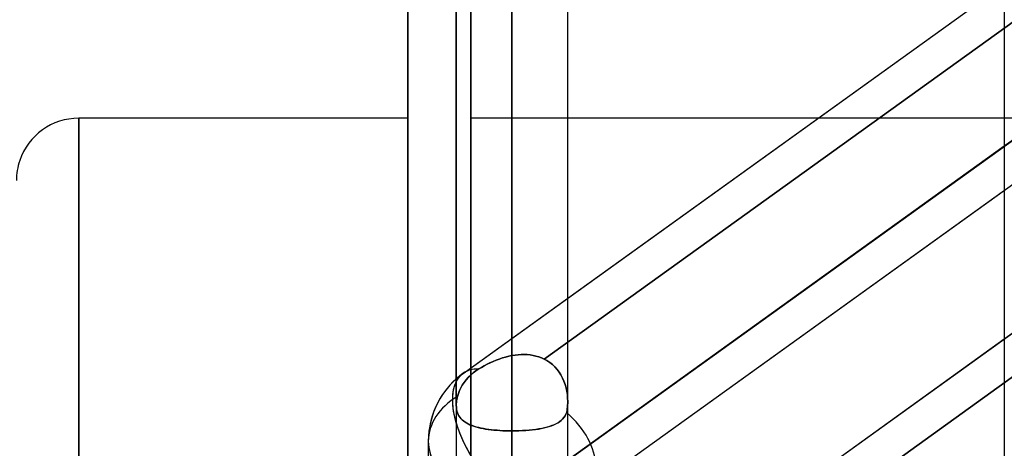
# Model space of a CAD drawing. Header units: millimetres. Extents: x -86 to 92, y -242 to 242.
# Tile 41 of 81: x 8 to 24, y 51 to 58. Entities that reach past the tile are written whole.
import ezdxf

# ---------------------------------------------------------------- set-up
doc = ezdxf.new("R2010")
doc.units = ezdxf.units.MM
doc.layers.add('MAIN-1', color=7, linetype='Continuous')

msp = doc.modelspace()

# ---------------------------------------------------------------- linework, layer by layer
at = {"layer": 'MAIN-1'}
for p, q in [((16.257, 136.222), (16.257, 0)), ((16.257, 0), (16.257, 136.222)), ((15.362, 135.382), (15.362, 0)), ((15.362, 135.382), (15.362, 0)), ((17.152, 0), (17.152, 135.382)), ((17.152, 0), (17.152, 135.382)), ((24.162, 135.382), (24.162, 0)), ((24.162, 135.382), (24.162, 0)), ((16.257, 49.579), (16.257, 135.039)), ((16.257, 135.039), (16.257, 0)), ((15.474, 52.288), (41.558, 71.047)), ((16.257, 69.273), (16.257, 52.574)), ((17.357, 50.335), (43.441, 69.094)), ((15.362, 68.378), (15.362, 51.775)), ((15.362, 51.775), (15.362, 68.378)), ((17.152, 51.839), (17.152, 68.378)), ((17.152, 51.839), (17.152, 68.378)), ((16.257, 51.364), (16.257, 67.483)), ((15.474, 46.593), (41.558, 65.352)), ((14.586, 0), (14.586, 64.44)), ((14.586, 64.44), (14.586, 0)), ((15.596, 49.092), (15.596, 64.44)), ((15.596, 64.44), (15.596, 49.092)), ((16.257, 60.323), (16.257, 46.283)), ((15.596, 45.963), (15.596, 60.031)), ((17.152, 45.427), (17.152, 59.428)), ((17.152, 45.427), (17.152, 59.428)), ((15.596, 47.543), (15.596, 58.825)), ((15.596, 58.825), (15.596, 45.107)), ((16.257, 45.012), (16.257, 58.533)), ((17.152, 53.496), (24.162, 58.537)), ((24.343, 57.962), (16.772, 52.518)), ((16.772, 52.518), (24.343, 57.962)), ((24.162, 56.642), (24.162, 52.643)), ((24.162, 56.642), (24.162, 52.643)), ((9.3, 0), (9.3, 56.385)), ((9.3, 56.385), (9.3, 0)), ((14.586, 56.385), (9.3, 56.385)), ((14.586, 56.385), (14.586, 0)), ((15.596, 43.375), (15.596, 56.385)), ((17.152, 56.385), (15.596, 56.385)), ((21.17, 56.385), (17.152, 56.385)), ((25.952, 56.385), (21.17, 56.385)), ((16.858, 50.681), (24.407, 56.11)), ((24.407, 56.11), (24.162, 55.934)), ((24.162, 55.934), (17.152, 50.893)), ((17.357, 50.335), (24.163, 55.23)), ((24.162, 52.841), (25.952, 54.129)), ((15.474, 52.288), (17.152, 53.496)), ((17.152, 47.8), (24.162, 52.841)), ((15.953, 52.478), (16.003, 52.499)), ((16.003, 52.499), (15.953, 52.478)), ((16.003, 52.499), (16.053, 52.518)), ((16.053, 52.518), (16.003, 52.499)), ((16.053, 52.518), (16.104, 52.535)), ((16.103, 52.535), (16.053, 52.518)), ((16.154, 52.55), (16.103, 52.535)), ((16.104, 52.535), (16.155, 52.55)), ((16.206, 52.563), (16.154, 52.55)), ((16.155, 52.55), (16.206, 52.563)), ((16.206, 52.563), (16.257, 52.574)), ((16.257, 52.574), (16.206, 52.563)), ((16.257, 52.574), (16.307, 52.582)), ((16.307, 52.582), (16.257, 52.574)), ((16.307, 52.582), (16.355, 52.587)), ((16.356, 52.587), (16.307, 52.582)), ((16.355, 52.587), (16.404, 52.59)), ((16.404, 52.59), (16.356, 52.587)), ((16.404, 52.59), (16.453, 52.591)), ((16.453, 52.591), (16.404, 52.59)), ((16.453, 52.591), (16.501, 52.589)), ((16.501, 52.589), (16.453, 52.591)), ((16.501, 52.589), (16.549, 52.584)), ((16.549, 52.584), (16.501, 52.589)), ((16.549, 52.584), (16.596, 52.577)), ((16.596, 52.577), (16.549, 52.584)), ((16.596, 52.577), (16.642, 52.566)), ((16.642, 52.566), (16.596, 52.577)), ((16.642, 52.566), (16.686, 52.553)), ((16.686, 52.553), (16.642, 52.566)), ((16.686, 52.553), (16.73, 52.537)), ((16.73, 52.537), (16.686, 52.553)), ((16.73, 52.537), (16.772, 52.518)), ((16.772, 52.518), (16.73, 52.537)), ((16.819, 52.492), (16.772, 52.518)), ((16.772, 52.518), (16.819, 52.492)), ((16.864, 52.462), (16.819, 52.492)), ((16.819, 52.492), (16.864, 52.462)), ((15.676, 52.327), (15.723, 52.358)), ((15.723, 52.358), (15.676, 52.327)), ((15.723, 52.358), (15.766, 52.383)), ((15.766, 52.383), (15.723, 52.358)), ((15.766, 52.383), (15.811, 52.409)), ((15.811, 52.409), (15.766, 52.383)), ((15.811, 52.409), (15.857, 52.433)), ((15.857, 52.433), (15.811, 52.409)), ((15.857, 52.433), (15.905, 52.456)), ((15.904, 52.456), (15.857, 52.433)), ((15.953, 52.478), (15.904, 52.456)), ((15.905, 52.456), (15.953, 52.478)), ((16.906, 52.428), (16.864, 52.462)), ((16.864, 52.462), (16.906, 52.428)), ((16.945, 52.391), (16.906, 52.428)), ((16.906, 52.428), (16.945, 52.391)), ((16.981, 52.351), (16.945, 52.391)), ((16.945, 52.391), (16.981, 52.351)), ((17.014, 52.308), (16.981, 52.351)), ((16.981, 52.351), (17.014, 52.308)), ((15.488, 52.142), (15.52, 52.184)), ((15.52, 52.184), (15.488, 52.142)), ((15.52, 52.184), (15.556, 52.224)), ((15.556, 52.224), (15.52, 52.184)), ((15.556, 52.224), (15.594, 52.261)), ((15.594, 52.261), (15.556, 52.224)), ((15.594, 52.261), (15.633, 52.295)), ((15.633, 52.295), (15.594, 52.261)), ((15.633, 52.295), (15.676, 52.327)), ((15.676, 52.327), (15.633, 52.295)), ((24.407, 52.313), (16.858, 46.884)), ((16.858, 46.884), (24.407, 52.313)), ((17.043, 52.262), (17.014, 52.308)), ((17.014, 52.308), (17.043, 52.262)), ((17.069, 52.213), (17.043, 52.262)), ((17.043, 52.262), (17.069, 52.213)), ((17.092, 52.163), (17.069, 52.213)), ((17.069, 52.213), (17.092, 52.163)), ((15.414, 52.013), (15.435, 52.056)), ((15.435, 52.056), (15.414, 52.013)), ((15.435, 52.056), (15.459, 52.099)), ((15.459, 52.099), (15.435, 52.056)), ((15.459, 52.099), (15.488, 52.142)), ((15.488, 52.142), (15.459, 52.099)), ((17.111, 52.111), (17.092, 52.163)), ((17.092, 52.163), (17.111, 52.111)), ((17.126, 52.057), (17.111, 52.111)), ((17.111, 52.111), (17.126, 52.057)), ((17.138, 52.003), (17.126, 52.057)), ((17.126, 52.057), (17.138, 52.003)), ((15.367, 51.844), (15.371, 51.868)), ((15.371, 51.868), (15.367, 51.844)), ((15.371, 51.868), (15.376, 51.893)), ((15.376, 51.893), (15.371, 51.868)), ((15.376, 51.893), (15.382, 51.918)), ((15.382, 51.918), (15.376, 51.893)), ((15.382, 51.918), (15.397, 51.966)), ((15.396, 51.966), (15.382, 51.918)), ((15.414, 52.013), (15.396, 51.966)), ((15.397, 51.966), (15.414, 52.013)), ((17.146, 51.948), (17.138, 52.003)), ((17.138, 52.003), (17.146, 51.947)), ((17.151, 51.892), (17.146, 51.948)), ((17.146, 51.947), (17.151, 51.892)), ((17.152, 51.836), (17.151, 51.892)), ((17.151, 51.892), (17.152, 51.836)), ((15.363, 51.798), (15.362, 51.775)), ((15.362, 51.775), (15.363, 51.797)), ((15.364, 51.742), (15.362, 51.775)), ((15.362, 51.775), (15.364, 51.743)), ((15.363, 51.797), (15.365, 51.82)), ((15.365, 51.82), (15.363, 51.798)), ((15.364, 51.743), (15.367, 51.712)), ((15.368, 51.71), (15.364, 51.742)), ((15.365, 51.82), (15.367, 51.844)), ((15.367, 51.844), (15.365, 51.82)), ((15.367, 51.712), (15.374, 51.682)), ((15.374, 51.68), (15.368, 51.71)), ((17.141, 51.691), (17.145, 51.719)), ((17.145, 51.719), (17.141, 51.691)), ((17.145, 51.719), (17.148, 51.748)), ((17.148, 51.748), (17.145, 51.719)), ((17.148, 51.748), (17.15, 51.777)), ((17.15, 51.777), (17.148, 51.748)), ((17.15, 51.777), (17.152, 51.807)), ((17.152, 51.807), (17.15, 51.777)), ((17.152, 51.807), (17.152, 51.836)), ((17.152, 51.836), (17.152, 51.807)), ((15.374, 51.682), (15.382, 51.654)), ((15.383, 51.652), (15.374, 51.68)), ((15.382, 51.654), (15.393, 51.628)), ((15.394, 51.625), (15.383, 51.652)), ((15.393, 51.628), (15.406, 51.604)), ((15.408, 51.601), (15.394, 51.625)), ((15.406, 51.604), (15.421, 51.582)), ((15.424, 51.578), (15.408, 51.601)), ((15.421, 51.582), (15.438, 51.561)), ((15.442, 51.557), (15.424, 51.578)), ((15.438, 51.561), (15.457, 51.542)), ((15.461, 51.538), (15.442, 51.557)), ((15.457, 51.542), (15.478, 51.524)), ((17.046, 51.531), (17.07, 51.553)), ((17.072, 51.556), (17.05, 51.534)), ((17.07, 51.553), (17.09, 51.577)), ((17.092, 51.579), (17.072, 51.556)), ((17.09, 51.577), (17.108, 51.603)), ((17.109, 51.605), (17.092, 51.579)), ((17.108, 51.603), (17.124, 51.631)), ((17.124, 51.632), (17.109, 51.605)), ((17.124, 51.631), (17.136, 51.662)), ((17.136, 51.662), (17.124, 51.632)), ((17.136, 51.662), (17.141, 51.691)), ((17.141, 51.691), (17.136, 51.662)), ((15.483, 51.52), (15.461, 51.538)), ((15.478, 51.524), (15.501, 51.507)), ((15.507, 51.503), (15.483, 51.52)), ((15.501, 51.507), (15.526, 51.491)), ((15.533, 51.487), (15.507, 51.503)), ((15.526, 51.491), (15.553, 51.477)), ((15.56, 51.473), (15.533, 51.487)), ((15.553, 51.477), (15.581, 51.463)), ((15.589, 51.46), (15.56, 51.473)), ((15.581, 51.463), (15.612, 51.451)), ((15.62, 51.448), (15.589, 51.46)), ((15.612, 51.451), (15.645, 51.439)), ((15.653, 51.436), (15.62, 51.448)), ((15.645, 51.439), (15.679, 51.429)), ((15.688, 51.426), (15.653, 51.436)), ((15.679, 51.429), (15.716, 51.419)), ((15.724, 51.417), (15.688, 51.426)), ((15.716, 51.419), (15.753, 51.41)), ((15.761, 51.408), (15.724, 51.417)), ((15.753, 51.41), (15.793, 51.402)), ((15.8, 51.4), (15.761, 51.408)), ((15.793, 51.402), (15.834, 51.394)), ((15.841, 51.393), (15.8, 51.4)), ((15.834, 51.394), (15.877, 51.388)), ((15.883, 51.387), (15.841, 51.393)), ((15.877, 51.388), (15.921, 51.382)), ((15.927, 51.382), (15.883, 51.387)), ((16.583, 51.381), (16.633, 51.387)), ((16.638, 51.388), (16.588, 51.381)), ((16.633, 51.387), (16.681, 51.394)), ((16.687, 51.395), (16.638, 51.388)), ((16.681, 51.394), (16.727, 51.403)), ((16.734, 51.404), (16.687, 51.395)), ((16.727, 51.403), (16.772, 51.412)), ((16.778, 51.414), (16.734, 51.404)), ((16.772, 51.412), (16.814, 51.422)), ((16.821, 51.424), (16.778, 51.414)), ((16.814, 51.422), (16.854, 51.434)), ((16.861, 51.436), (16.821, 51.424)), ((16.854, 51.434), (16.892, 51.447)), ((16.898, 51.449), (16.861, 51.436)), ((16.892, 51.447), (16.927, 51.461)), ((16.934, 51.463), (16.898, 51.449)), ((16.927, 51.461), (16.961, 51.476)), ((16.967, 51.479), (16.934, 51.463)), ((16.961, 51.476), (16.992, 51.493)), ((16.997, 51.496), (16.967, 51.479)), ((16.992, 51.493), (17.02, 51.511)), ((17.024, 51.514), (16.997, 51.496)), ((17.02, 51.511), (17.046, 51.531)), ((17.05, 51.534), (17.024, 51.514)), ((15.921, 51.382), (15.966, 51.377)), ((15.971, 51.377), (15.927, 51.382)), ((15.966, 51.377), (16.013, 51.373)), ((16.017, 51.373), (15.971, 51.377)), ((16.013, 51.373), (16.061, 51.37)), ((16.064, 51.369), (16.017, 51.373)), ((16.061, 51.37), (16.109, 51.367)), ((16.112, 51.367), (16.064, 51.369)), ((16.109, 51.367), (16.158, 51.365)), ((16.16, 51.365), (16.112, 51.367)), ((16.158, 51.365), (16.207, 51.364)), ((16.208, 51.364), (16.16, 51.365)), ((16.207, 51.364), (16.257, 51.364)), ((16.257, 51.364), (16.208, 51.364)), ((16.257, 51.364), (16.314, 51.364)), ((16.315, 51.364), (16.257, 51.364)), ((16.257, 51.364), (16.257, 46.283)), ((16.257, 46.283), (16.257, 51.364)), ((16.314, 51.364), (16.369, 51.365)), ((16.371, 51.366), (16.315, 51.364)), ((16.369, 51.365), (16.424, 51.368)), ((16.427, 51.368), (16.371, 51.366)), ((16.424, 51.368), (16.478, 51.371)), ((16.482, 51.371), (16.427, 51.368)), ((16.478, 51.371), (16.531, 51.376)), ((16.535, 51.376), (16.482, 51.371)), ((16.531, 51.376), (16.583, 51.381)), ((16.588, 51.381), (16.535, 51.376)), ((14.915, 48.325), (14.915, 51.198)), ((14.915, 48.325), (14.915, 51.198))]:
    msp.add_line(p, q, dxfattribs=at)
for centre, radius, start, end in [((9.3, 55.385), 1, 90, 161.3517), ((9.3, 55.385), 1, 161.3517, 180), ((16.257, 51.198), 1.343, 125.7217, 180), ((16.257, 51.198), 1.343, 131.8102, 180), ((16.257, 51.198), 1.343, 125.7217, 131.8102)]:
    msp.add_arc(centre, radius, start, end, dxfattribs=at)
for major_axis, ratio, start_param, end_param in [((-0.784, 1.09), 0.504207, -0.366331, -0.00275), ((-0.784, 1.09), 0.504207, -0.366331, -0.00275), ((-0.784, 1.09), 0.504207, -0.000074, 1.498111), ((-0.784, 1.09), 0.504207, -0.000074, 0.24864), ((-0.784, 1.09), 0.504207, -0.00275, -0.000074), ((-0.784, 1.09), 0.504207, -0.00275, -0.000074), ((-0.784, 1.09), 0.504207, 0.24864, 0.974227), ((1.343, 0), 0.707107, 2.281187, 3.141593), ((1.343, 0), 0.707107, 2.281187, 3.141593), ((-1.28, 0.656), 0.615764, -2.835746, -1.978099), ((-1.28, 0.656), 0.615764, -2.835746, -1.978099), ((-0.784, 1.09), 0.504207, 0.974227, 1.498111), ((1.343, 0), 0.707107, 3.141593, 3.985158), ((1.343, 0), 0.707107, -3.141593, -2.300519)]:
    msp.add_ellipse((16.257, 51.198), major_axis=major_axis, ratio=ratio, start_param=start_param, end_param=end_param, dxfattribs=at)

doc.saveas('drawing.dxf')
